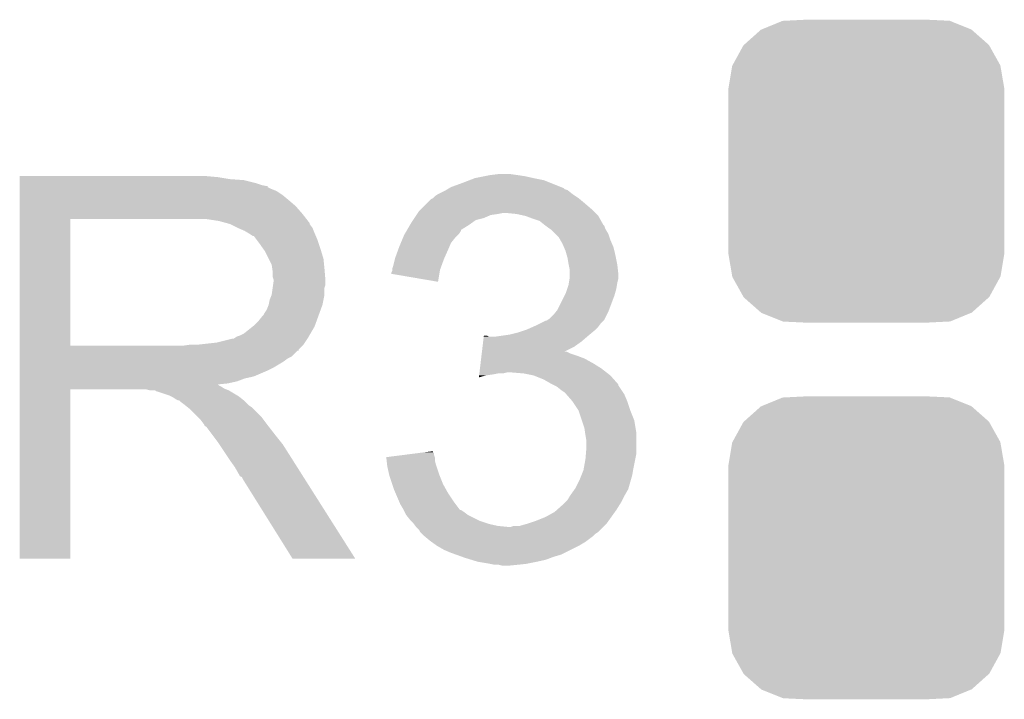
# Model space of a CAD drawing. Extents: x -1.3 to 24.2, y -3.9 to 53.4.
# Tile 10 of 35: x 15.8 to 18.3, y 6.9 to 8.7. Entities that reach past the tile are written whole.
import ezdxf

# ---------------------------------------------------------------- set-up
doc = ezdxf.new("R2010")
doc.units = 0
doc.layers.get('0').update_dxf_attribs({"linetype": 'CONTINUOUS'})
doc.layers.add('CURRENT_16_CLICK_V100_GTO', color=14, linetype='CONTINUOUS')
doc.layers.add('CURRENT_16_CLICK_V100_GTS', color=12, linetype='CONTINUOUS')

# ---------------------------------------------------------------- blocks, each defined once
blk = doc.blocks.new('CUSTOM_70')
for points in [[(-0.267216, 0.361152), (-0.213724, 0.383108), (0.26779, 0.361152), (0.21312, 0.383108)], [(-0.213724, 0.383108), (-0.20803, 0.383392), (0.21312, 0.383108), (0.212412, 0.383392)], [(-0.20803, 0.383392), (-0.154122, 0.38608), (0.212412, 0.383392), (0.154132, 0.38608)], [(-0.312264, 0.321732), (-0.26893, 0.360448), (0.312592, 0.321732), (0.268592, 0.360448)], [(-0.26893, 0.360448), (-0.267216, 0.361152), (0.268592, 0.360448), (0.26779, 0.361152)], [(-0.341452, 0.269636), (-0.313432, 0.320688), (0.341702, 0.269636), (0.313176, 0.320688)], [(-0.313432, 0.320688), (-0.312264, 0.321732), (0.313176, 0.320688), (0.312592, 0.321732)], [(-0.35179, 0.21082), (-0.342144, 0.268372), (0.35179, 0.21082), (0.34192, 0.268372)], [(-0.342144, 0.268372), (-0.341452, 0.269636), (0.34192, 0.268372), (0.341702, 0.269636)], [(-0.35179, 0.20955), (-0.35179, 0.21082), (0.35179, 0.20955), (0.35179, 0.21082)], [(-0.35179, -0.20955), (-0.35179, 0.20955), (0.35179, -0.20955), (0.35179, 0.20955)], [(-0.35179, -0.21082), (-0.35179, -0.20955), (0.35179, -0.21082), (0.35179, -0.20955)], [(-0.34192, -0.268358), (-0.35179, -0.21082), (0.342148, -0.268358), (0.35179, -0.21082)], [(-0.341702, -0.269636), (-0.34192, -0.268358), (0.341446, -0.269636), (0.342148, -0.268358)], [(-0.313184, -0.320676), (-0.341702, -0.269636), (0.31344, -0.320676), (0.341446, -0.269636)], [(-0.312594, -0.321732), (-0.313184, -0.320676), (0.312258, -0.321732), (0.31344, -0.320676)], [(-0.268602, -0.36044), (-0.312594, -0.321732), (0.26894, -0.36044), (0.312258, -0.321732)], [(-0.267792, -0.361154), (-0.268602, -0.36044), (0.2672, -0.361154), (0.26894, -0.36044)], [(-0.213136, -0.383104), (-0.267792, -0.361154), (0.213734, -0.383104), (0.2672, -0.361154)], [(-0.212414, -0.383394), (-0.213136, -0.383104), (0.207926, -0.383394), (0.213734, -0.383104)], [(-0.154122, -0.38608), (-0.212414, -0.383394), (0.154132, -0.38608), (0.207926, -0.383394)]]:
    blk.add_solid(points)

msp = doc.modelspace()

# ---------------------------------------------------------------- linework, layer by layer
at = {"layer": 'CURRENT_16_CLICK_V100_GTO'}
for points in [[(15.824222, 8.26262), (15.824224, 8.26516), (16.32966, 8.26262), (16.30172, 8.26516)], [(15.824222, 8.25754), (15.824222, 8.26262), (16.360138, 8.25754), (16.32966, 8.26262)], [(16.984982, 8.26008), (17.01038, 8.26516), (17.13484, 8.26008), (17.111978, 8.26516)], [(17.01038, 8.26516), (17.02308, 8.2677), (17.111978, 8.26516), (17.0942, 8.2677)], [(17.02308, 8.2677), (17.043402, 8.27024), (17.0942, 8.2677), (17.07642, 8.27024)], [(15.824222, 8.255), (15.824222, 8.25754), (16.3957, 8.255), (16.360138, 8.25754)], [(15.824222, 8.24738), (15.824222, 8.255), (16.426178, 8.24738), (16.3957, 8.255)], [(15.824222, 8.2423), (15.824222, 8.24738), (16.441422, 8.2423), (16.426178, 8.24738)], [(15.824222, 8.23976), (15.824222, 8.2423), (16.454122, 8.23976), (16.441422, 8.2423)], [(15.824222, 8.239736), (15.824222, 8.23976), (16.45666, 8.239736), (16.454122, 8.23976)], [(15.824222, 8.237214), (15.824222, 8.239736), (16.456676, 8.237214), (16.45666, 8.239736)], [(15.824222, 8.23214), (15.824222, 8.237214), (16.46682, 8.23214), (16.456676, 8.237214)], [(16.919778, 8.234676), (16.924018, 8.23722), (17.211038, 8.234676), (17.20468, 8.23722)], [(16.924018, 8.23722), (16.95196, 8.24738), (17.20468, 8.23722), (17.179284, 8.24738)], [(16.95196, 8.24738), (16.971766, 8.254998), (17.179284, 8.24738), (17.160242, 8.254998)], [(16.971766, 8.254998), (16.984982, 8.26008), (17.160242, 8.254998), (17.13484, 8.26008)], [(15.824222, 8.227058), (15.824222, 8.23214), (16.479522, 8.227058), (16.46682, 8.23214)], [(15.824222, 8.2169), (15.824222, 8.227058), (16.49476, 8.2169), (16.479522, 8.227058)], [(15.824222, 8.2042), (15.824222, 8.2169), (16.51, 8.2042), (16.49476, 8.2169)], [(16.878298, 8.209282), (16.88338, 8.21436), (17.249138, 8.209282), (17.24152, 8.21436)], [(16.88338, 8.21436), (16.891002, 8.21944), (17.24152, 8.21436), (17.2339, 8.21944)], [(16.891002, 8.21944), (16.911314, 8.229598), (17.2339, 8.21944), (17.221202, 8.229598)], [(16.911314, 8.229598), (16.911318, 8.2296), (17.221202, 8.229598), (17.221198, 8.2296)], [(16.911318, 8.2296), (16.91555, 8.23214), (17.221198, 8.2296), (17.213584, 8.23214)], [(16.91555, 8.23214), (16.919778, 8.234676), (17.213584, 8.23214), (17.211038, 8.234676)], [(15.82422, 8.168642), (15.824222, 8.18896), (16.54556, 8.168642), (16.527782, 8.18896)], [(15.824222, 8.18896), (15.824222, 8.2042), (16.527782, 8.18896), (16.51, 8.2042)], [(16.847822, 8.181342), (16.86306, 8.19658), (17.28216, 8.181342), (17.26438, 8.19658)], [(16.86306, 8.19658), (16.873224, 8.206742), (17.26438, 8.19658), (17.252186, 8.206742)], [(16.873224, 8.206742), (16.878294, 8.20928), (17.252186, 8.206742), (17.24914, 8.20928)], [(16.878294, 8.20928), (16.878298, 8.209282), (17.24914, 8.20928), (17.249138, 8.209282)], [(15.82422, 8.15594), (15.82422, 8.168642), (16.555438, 8.15594), (16.54556, 8.168642)], [(16.830884, 8.15848), (16.835964, 8.166098), (17.007838, 8.15848), (17.025618, 8.166098)], [(16.835964, 8.166098), (16.837658, 8.16864), (17.025618, 8.166098), (17.0434, 8.16864)], [(16.837658, 8.16864), (16.839352, 8.17118), (17.0434, 8.16864), (17.056098, 8.17118)], [(16.839352, 8.17118), (16.842742, 8.176262), (17.292322, 8.17118), (17.28724, 8.176262)], [(16.842742, 8.176262), (16.847822, 8.181342), (17.28724, 8.176262), (17.28216, 8.181342)], [(17.091658, 8.16864), (17.066262, 8.17118), (17.294862, 8.16864), (17.292322, 8.17118)], [(17.114518, 8.16356), (17.091658, 8.16864), (17.299942, 8.16356), (17.294862, 8.16864)], [(17.114524, 8.163558), (17.114518, 8.16356), (17.299942, 8.163558), (17.299942, 8.16356)], [(17.13484, 8.15594), (17.114524, 8.163558), (17.304176, 8.15594), (17.299942, 8.163558)], [(15.824212, 7.833382), (15.82422, 8.155918), (15.953742, 7.833382), (15.953742, 8.155918)], [(15.82422, 8.155918), (15.82422, 8.15594), (15.953742, 8.155918), (16.26108, 8.15594)], [(16.332202, 8.15086), (16.299182, 8.15594), (16.55939, 8.15086), (16.555438, 8.15594)], [(16.350836, 8.145778), (16.332202, 8.15086), (16.56334, 8.145778), (16.55939, 8.15086)], [(16.36014, 8.14324), (16.350836, 8.145778), (16.563344, 8.14324), (16.56334, 8.145778)], [(16.360152, 8.143234), (16.36014, 8.14324), (16.563344, 8.143234), (16.563344, 8.14324)], [(16.380456, 8.133082), (16.360152, 8.143234), (16.57096, 8.133082), (16.563344, 8.143234)], [(16.812038, 8.127988), (16.819454, 8.1407), (16.94942, 8.127988), (16.96974, 8.1407)], [(16.819454, 8.1407), (16.822418, 8.14578), (16.96974, 8.1407), (16.97685, 8.14578)], [(16.822418, 8.14578), (16.827496, 8.153398), (16.97685, 8.14578), (16.987516, 8.153398)], [(16.827496, 8.153398), (16.830884, 8.15848), (16.987516, 8.153398), (17.007838, 8.15848)], [(17.15008, 8.15086), (17.13484, 8.15594), (17.306998, 8.15086), (17.304176, 8.15594)], [(17.162778, 8.140702), (17.15008, 8.15086), (17.312642, 8.140702), (17.306998, 8.15086)], [(17.16278, 8.1407), (17.162778, 8.140702), (17.312644, 8.1407), (17.312642, 8.140702)], [(17.166172, 8.138156), (17.16278, 8.1407), (17.31518, 8.138156), (17.312644, 8.1407)], [(17.17294, 8.13308), (17.166172, 8.138156), (17.316874, 8.13308), (17.31518, 8.138156)], [(16.38046, 8.13308), (16.380456, 8.133082), (16.570962, 8.13308), (16.57096, 8.133082)], [(16.39824, 8.12546), (16.38046, 8.13308), (16.57401, 8.12546), (16.570962, 8.13308)], [(16.40671, 8.12038), (16.39824, 8.12546), (16.57604, 8.12038), (16.57401, 8.12546)], [(16.41094, 8.117842), (16.40671, 8.12038), (16.577128, 8.117842), (16.57604, 8.12038)], [(16.418564, 8.11276), (16.41094, 8.117842), (16.579306, 8.11276), (16.577128, 8.117842)], [(16.421104, 8.112752), (16.418564, 8.11276), (16.57931, 8.112752), (16.579306, 8.11276)], [(16.42872, 8.1026), (16.421104, 8.112752), (16.58366, 8.1026), (16.57931, 8.112752)], [(16.801462, 8.107678), (16.80464, 8.115302), (16.934178, 8.107678), (16.941802, 8.115302)], [(16.80464, 8.115302), (16.806118, 8.117838), (16.941802, 8.115302), (16.944338, 8.117838)], [(16.806118, 8.117838), (16.81056, 8.125454), (16.944338, 8.117838), (16.949416, 8.125454)], [(16.81056, 8.125454), (16.812038, 8.127988), (16.949416, 8.125454), (16.94942, 8.127988)], [(17.176754, 8.130538), (17.17294, 8.13308), (17.31772, 8.130538), (17.316874, 8.13308)], [(17.18056, 8.128), (17.176754, 8.130538), (17.319244, 8.128), (17.31772, 8.130538)], [(17.190716, 8.117842), (17.18056, 8.128), (17.32534, 8.117842), (17.319244, 8.128)], [(17.198338, 8.110218), (17.190716, 8.117842), (17.327882, 8.110218), (17.32534, 8.117842)], [(17.202692, 8.102602), (17.198338, 8.110218), (17.33042, 8.102602), (17.327882, 8.110218)], [(16.43634, 8.09244), (16.42872, 8.1026), (16.587048, 8.09244), (16.58366, 8.1026)], [(16.44541, 8.07974), (16.43634, 8.09244), (16.59128, 8.07974), (16.587048, 8.09244)], [(16.78917, 8.0772), (16.79194, 8.084818), (16.9164, 8.0772), (16.919664, 8.084818)], [(16.79194, 8.084818), (16.796172, 8.094978), (16.919664, 8.084818), (16.92402, 8.094978)], [(16.796172, 8.094978), (16.801462, 8.107678), (16.92402, 8.094978), (16.934178, 8.107678)], [(17.2085, 8.092442), (17.202692, 8.102602), (17.334774, 8.092442), (17.33042, 8.102602)], [(17.211768, 8.084818), (17.2085, 8.092442), (17.33804, 8.084818), (17.334774, 8.092442)], [(17.21612, 8.074662), (17.211768, 8.084818), (17.34058, 8.074662), (17.33804, 8.084818)], [(16.44904, 8.074656), (16.44541, 8.07974), (16.592806, 8.074656), (16.59128, 8.07974)], [(16.4592, 8.054338), (16.44904, 8.074656), (16.5989, 8.054338), (16.592806, 8.074656)], [(16.781782, 8.05688), (16.78917, 8.0772), (16.907368, 8.05688), (16.9164, 8.0772)], [(17.219024, 8.0645), (17.21612, 8.074662), (17.34312, 8.0645), (17.34058, 8.074662)], [(17.2212, 8.056882), (17.219024, 8.0645), (17.344644, 8.056882), (17.34312, 8.0645)], [(16.46682, 8.039096), (16.4592, 8.054338), (16.600426, 8.039096), (16.5989, 8.054338)], [(16.468272, 8.02894), (16.46682, 8.039096), (16.60144, 8.02894), (16.600426, 8.039096)], [(16.774162, 8.028942), (16.776698, 8.03656), (16.897004, 8.028942), (16.899774, 8.03656)], [(16.776698, 8.03656), (16.781146, 8.05434), (16.899774, 8.03656), (16.90624, 8.05434)], [(16.781146, 8.05434), (16.781782, 8.05688), (16.90624, 8.05434), (16.907368, 8.05688)], [(17.22374, 8.04164), (17.2212, 8.056882), (17.347692, 8.04164), (17.344644, 8.056882)], [(17.22425, 8.0391), (17.22374, 8.04164), (17.3482, 8.0391), (17.347692, 8.04164)], [(17.22628, 8.028942), (17.22425, 8.0391), (17.34933, 8.028942), (17.3482, 8.0391)], [(16.46936, 8.021318), (16.468272, 8.02894), (16.602076, 8.021318), (16.60144, 8.02894)], [(16.469362, 8.008618), (16.46936, 8.021318), (16.603134, 8.008618), (16.602076, 8.021318)], [(16.77162, 8.01626), (16.771622, 8.018784), (16.894382, 8.01626), (16.894804, 8.018784)], [(16.890976, 7.995924), (16.77162, 8.01626), (16.890976, 7.995924), (16.894382, 8.01626)], [(16.771622, 8.018784), (16.77416, 8.023864), (16.894804, 8.018784), (16.895654, 8.023864)], [(16.77416, 8.026398), (16.774162, 8.028942), (16.89608, 8.026398), (16.897004, 8.028942)], [(16.77416, 8.023864), (16.77416, 8.026398), (16.895654, 8.023864), (16.89608, 8.026398)], [(17.22628, 8.016238), (17.22628, 8.028942), (17.35074, 8.016238), (17.34933, 8.028942)], [(17.22628, 8.003542), (17.22628, 8.016238), (17.35074, 8.003542), (17.35074, 8.016238)], [(16.469358, 7.980676), (16.470446, 7.988298), (16.60144, 7.980676), (16.603978, 7.988298)], [(16.4719, 8.000996), (16.469362, 8.008618), (16.60377, 8.000996), (16.603134, 8.008618)], [(16.470446, 7.988298), (16.4719, 7.99846), (16.603978, 7.988298), (16.603978, 7.99846)], [(16.4719, 7.998462), (16.4719, 8.000996), (16.60398, 7.998462), (16.60377, 8.000996)], [(16.4719, 7.99846), (16.4719, 7.998462), (16.603978, 7.99846), (16.60398, 7.998462)], [(17.220352, 7.978138), (17.22374, 7.9883), (17.34566, 7.978138), (17.347352, 7.9883)], [(17.22374, 7.9883), (17.224586, 7.99338), (17.347352, 7.9883), (17.3482, 7.99338)], [(17.224586, 7.99338), (17.226278, 8.003538), (17.3482, 7.99338), (17.35074, 8.003538)], [(17.226278, 8.003538), (17.22628, 8.003542), (17.35074, 8.003538), (17.35074, 8.003542)], [(16.46174, 7.950198), (16.466818, 7.962898), (16.598898, 7.950198), (16.60144, 7.962898)], [(16.466818, 7.962898), (16.469358, 7.980676), (16.60144, 7.962898), (16.60144, 7.980676)], [(17.195802, 7.924802), (17.213578, 7.96036), (17.327244, 7.924802), (17.34058, 7.96036)], [(17.213578, 7.96036), (17.21612, 7.965442), (17.34058, 7.96036), (17.342032, 7.965442)], [(17.21612, 7.965442), (17.220352, 7.978138), (17.342032, 7.965442), (17.34566, 7.978138)], [(16.454118, 7.924796), (16.459198, 7.937498), (16.591738, 7.924796), (16.596356, 7.937498)], [(16.459198, 7.9375), (16.46174, 7.950198), (16.596358, 7.9375), (16.598898, 7.950198)], [(16.459198, 7.937498), (16.459198, 7.9375), (16.596356, 7.937498), (16.596358, 7.9375)], [(16.4338, 7.89686), (16.443958, 7.909558), (16.58158, 7.89686), (16.586198, 7.909558)], [(16.443958, 7.909558), (16.446498, 7.9121), (16.586198, 7.909558), (16.587122, 7.9121)], [(16.446498, 7.9121), (16.44904, 7.917178), (16.587122, 7.9121), (16.588968, 7.917178)], [(16.44904, 7.917178), (16.454118, 7.924796), (16.588968, 7.917178), (16.591738, 7.924796)], [(17.175482, 7.901942), (17.185642, 7.912102), (17.316448, 7.901942), (17.321528, 7.912102)], [(17.185642, 7.912102), (17.191736, 7.91972), (17.321528, 7.912102), (17.32534, 7.91972)], [(17.191736, 7.91972), (17.195802, 7.924802), (17.32534, 7.91972), (17.327244, 7.924802)], [(16.417922, 7.881618), (16.421098, 7.884158), (16.57604, 7.881618), (16.576962, 7.884158)], [(16.421098, 7.884158), (16.4338, 7.89686), (16.576962, 7.884158), (16.58158, 7.89686)], [(17.134204, 7.88162), (17.13992, 7.88416), (17.299938, 7.88162), (17.301842, 7.88416)], [(17.13992, 7.88416), (17.155158, 7.891778), (17.301842, 7.88416), (17.30756, 7.891778)], [(17.155158, 7.891778), (17.165324, 7.89686), (17.30756, 7.891778), (17.312638, 7.89686)], [(17.165324, 7.89686), (17.167866, 7.896864), (17.312638, 7.89686), (17.31264, 7.896864)], [(17.167866, 7.896864), (17.171672, 7.899402), (17.31264, 7.896864), (17.315178, 7.899402)], [(17.171672, 7.899402), (17.175482, 7.901942), (17.315178, 7.899402), (17.316448, 7.901942)], [(16.385538, 7.85876), (16.395696, 7.863838), (16.562706, 7.85876), (16.565668, 7.863838)], [(16.395696, 7.863838), (16.417922, 7.881618), (16.565668, 7.863838), (16.57604, 7.881618)], [(17.0561, 7.85876), (17.07388, 7.8613), (17.27454, 7.85876), (17.277588, 7.8613)], [(17.07388, 7.8613), (17.094198, 7.86638), (17.277588, 7.8613), (17.283684, 7.86638)], [(17.094198, 7.86638), (17.109438, 7.87146), (17.283684, 7.86638), (17.28978, 7.87146)], [(17.109438, 7.87146), (17.117058, 7.874), (17.28978, 7.87146), (17.292318, 7.874)], [(17.117058, 7.874), (17.134204, 7.88162), (17.292318, 7.874), (17.299938, 7.88162)], [(16.243298, 7.83336), (16.261064, 7.835898), (16.54556, 7.83336), (16.548098, 7.835898)], [(16.261064, 7.835898), (16.26108, 7.8359), (16.548098, 7.835898), (16.548098, 7.8359)], [(16.281398, 7.8359), (16.327118, 7.84098), (16.548098, 7.8359), (16.551486, 7.84098)], [(16.327118, 7.84098), (16.367758, 7.85114), (16.551486, 7.84098), (16.558262, 7.85114)], [(16.370296, 7.85114), (16.377914, 7.856218), (16.558262, 7.85114), (16.561224, 7.856218)], [(16.377914, 7.856218), (16.385538, 7.85876), (16.561224, 7.856218), (16.562706, 7.85876)], [(17.00453, 7.83082), (17.006044, 7.84352), (17.238978, 7.83082), (17.256762, 7.84352)], [(17.006044, 7.84352), (17.007558, 7.85622), (17.256762, 7.84352), (17.271576, 7.85622)], [(17.007558, 7.85622), (17.00786, 7.858758), (17.020544, 7.85622), (17.015464, 7.858758)], [(17.00786, 7.858758), (17.007862, 7.85876), (17.015464, 7.858758), (17.007862, 7.85876)], [(17.03832, 7.85622), (17.0561, 7.85876), (17.271576, 7.85622), (17.27454, 7.85876)], [(15.824212, 7.83336), (15.824212, 7.833382), (16.243298, 7.83336), (15.953742, 7.833382)], [(15.824212, 7.823196), (15.824212, 7.83336), (16.5354, 7.823196), (16.54556, 7.83336)], [(15.824212, 7.82066), (15.824212, 7.823196), (16.535376, 7.82066), (16.5354, 7.823196)], [(15.824212, 7.820654), (15.824212, 7.82066), (16.532854, 7.820654), (16.535376, 7.82066)], [(15.824212, 7.805418), (15.824212, 7.820654), (16.517616, 7.805418), (16.532854, 7.820654)], [(17.001802, 7.80796), (17.002408, 7.81304), (17.24406, 7.80796), (17.228822, 7.81304)], [(17.002408, 7.81304), (17.003014, 7.818118), (17.228822, 7.81304), (17.218664, 7.818118)], [(17.003014, 7.81812), (17.00453, 7.83082), (17.21368, 7.81812), (17.238978, 7.83082)], [(17.003014, 7.818118), (17.003014, 7.81812), (17.218664, 7.818118), (17.21368, 7.81812)], [(15.82421, 7.77748), (15.824212, 7.792718), (16.4719, 7.77748), (16.497298, 7.792718)], [(15.824212, 7.800338), (15.824212, 7.805418), (16.507462, 7.800338), (16.517616, 7.805418)], [(15.824212, 7.792718), (15.824212, 7.800338), (16.497298, 7.792718), (16.507462, 7.800338)], [(16.997866, 7.77494), (16.99938, 7.78764), (17.30756, 7.77494), (17.28724, 7.78764)], [(16.99938, 7.78764), (17.000894, 7.80034), (17.28724, 7.78764), (17.264382, 7.80034)], [(17.000894, 7.80034), (17.001802, 7.80796), (17.264382, 7.80034), (17.24406, 7.80796)], [(15.82421, 7.76986), (15.82421, 7.77748), (16.45666, 7.76986), (16.4719, 7.77748)], [(15.82421, 7.75462), (15.82421, 7.76986), (16.421098, 7.75462), (16.45666, 7.76986)], [(16.995744, 7.75716), (16.996048, 7.7597), (17.012918, 7.75716), (17.0307, 7.7597)], [(16.996048, 7.7597), (16.99635, 7.76224), (17.0307, 7.7597), (17.043398, 7.76224)], [(16.99635, 7.76224), (16.996654, 7.76478), (17.056098, 7.76224), (17.066258, 7.76478)], [(16.996654, 7.76478), (16.997866, 7.77494), (17.320624, 7.76478), (17.30756, 7.77494)], [(17.10944, 7.76224), (17.078962, 7.76478), (17.32389, 7.76224), (17.320624, 7.76478)], [(17.134838, 7.75716), (17.10944, 7.76224), (17.33042, 7.75716), (17.32389, 7.76224)], [(15.82421, 7.749538), (15.82421, 7.75462), (16.398238, 7.749538), (16.421098, 7.75462)], [(15.82421, 7.74192), (15.82421, 7.749538), (16.377918, 7.74192), (16.398238, 7.749538)], [(15.82421, 7.73684), (15.82421, 7.74192), (16.355058, 7.73684), (16.377918, 7.74192)], [(15.82421, 7.734262), (15.82421, 7.73684), (16.329694, 7.734262), (16.355058, 7.73684)], [(15.82421, 7.731758), (15.82421, 7.734262), (16.332204, 7.731758), (16.329694, 7.734262)], [(16.995144, 7.752114), (16.995744, 7.75716), (16.995144, 7.752114), (17.012918, 7.75716)], [(17.16024, 7.747), (17.134838, 7.75716), (17.33945, 7.747), (17.33042, 7.75716)], [(17.178022, 7.73684), (17.16024, 7.747), (17.34848, 7.73684), (17.33945, 7.747)], [(17.18311, 7.734296), (17.178022, 7.73684), (17.35074, 7.734296), (17.34848, 7.73684)], [(17.188194, 7.731754), (17.18311, 7.734296), (17.350744, 7.731754), (17.35074, 7.734296)], [(15.8242, 7.289824), (15.82421, 7.721576), (15.953716, 7.289824), (15.95374, 7.721576)], [(15.82421, 7.729218), (15.82421, 7.731758), (16.337282, 7.729218), (16.332204, 7.731758)], [(15.82421, 7.72414), (15.82421, 7.729218), (16.344898, 7.72414), (16.337282, 7.729218)], [(15.82421, 7.7216), (15.82421, 7.72414), (16.35125, 7.7216), (16.344898, 7.72414)], [(15.82421, 7.721576), (15.82421, 7.7216), (15.95374, 7.721576), (16.146778, 7.7216)], [(16.156938, 7.71906), (16.146778, 7.7216), (16.357602, 7.71906), (16.35125, 7.7216)], [(16.172174, 7.716526), (16.169636, 7.71906), (16.361826, 7.716526), (16.357602, 7.71906)], [(16.174716, 7.71652), (16.172174, 7.716526), (16.361836, 7.71652), (16.361826, 7.716526)], [(16.205198, 7.70636), (16.174716, 7.71652), (16.378768, 7.70636), (16.361836, 7.71652)], [(17.193258, 7.729222), (17.188194, 7.731754), (17.352434, 7.729222), (17.350744, 7.731754)], [(17.20596, 7.71906), (17.193258, 7.729222), (17.359208, 7.71906), (17.352434, 7.729222)], [(17.21358, 7.71398), (17.20596, 7.71906), (17.362596, 7.71398), (17.359208, 7.71906)], [(17.216122, 7.71144), (17.21358, 7.71398), (17.364288, 7.71144), (17.362596, 7.71398)], [(17.218344, 7.708902), (17.216122, 7.71144), (17.36598, 7.708902), (17.364288, 7.71144)], [(17.2339, 7.691122), (17.218344, 7.708902), (17.3736, 7.691122), (17.36598, 7.708902)], [(16.210278, 7.70382), (16.205198, 7.70636), (16.383, 7.70382), (16.378768, 7.70636)], [(16.215358, 7.70128), (16.210278, 7.70382), (16.386176, 7.70128), (16.383, 7.70382)], [(16.222978, 7.696202), (16.215358, 7.70128), (16.392524, 7.696202), (16.386176, 7.70128)], [(16.228056, 7.693662), (16.222978, 7.696202), (16.395698, 7.693662), (16.392524, 7.696202)], [(16.230596, 7.69366), (16.228056, 7.693662), (16.3957, 7.69366), (16.395698, 7.693662)], [(16.23314, 7.691122), (16.230596, 7.69366), (16.398238, 7.691122), (16.3957, 7.69366)], [(16.2433, 7.6835), (16.23314, 7.691122), (16.40586, 7.6835), (16.398238, 7.691122)], [(16.246476, 7.68096), (16.2433, 7.6835), (16.4084, 7.68096), (16.40586, 7.6835)], [(17.233902, 7.69112), (17.2339, 7.691122), (17.3736, 7.69112), (17.3736, 7.691122)], [(17.249138, 7.668264), (17.233902, 7.69112), (17.38122, 7.668264), (17.3736, 7.69112)], [(16.252828, 7.675878), (16.246476, 7.68096), (16.416022, 7.675878), (16.4084, 7.68096)], [(16.255998, 7.673342), (16.252828, 7.675878), (16.418558, 7.673342), (16.416022, 7.675878)], [(16.278862, 7.650478), (16.255998, 7.673342), (16.44142, 7.650478), (16.418558, 7.673342)], [(17.24914, 7.66826), (17.249138, 7.668264), (17.38122, 7.66826), (17.38122, 7.668264)], [(17.257608, 7.642858), (17.24914, 7.66826), (17.39138, 7.642858), (17.38122, 7.66826)], [(16.286478, 7.64286), (16.278862, 7.650478), (16.447136, 7.64286), (16.44142, 7.650478)], [(16.294098, 7.632698), (16.286478, 7.64286), (16.454758, 7.632698), (16.447136, 7.64286)], [(17.264378, 7.622542), (17.257608, 7.642858), (17.394766, 7.622542), (17.39138, 7.642858)], [(16.29537, 7.63016), (16.294098, 7.632698), (16.45666, 7.63016), (16.454758, 7.632698)], [(16.296634, 7.627636), (16.29537, 7.63016), (16.458624, 7.627636), (16.45666, 7.63016)], [(16.29917, 7.62762), (16.296634, 7.627636), (16.458636, 7.62762), (16.458624, 7.627636)], [(16.314416, 7.6073), (16.29917, 7.62762), (16.47444, 7.6073), (16.458636, 7.62762)], [(17.265832, 7.612378), (17.264378, 7.622542), (17.39646, 7.612378), (17.394766, 7.622542)], [(17.26692, 7.60476), (17.265832, 7.612378), (17.39646, 7.60476), (17.39646, 7.612378)], [(16.32966, 7.58698), (16.314416, 7.6073), (16.490696, 7.58698), (16.47444, 7.6073)], [(16.333048, 7.581898), (16.32966, 7.58698), (16.49476, 7.581898), (16.490696, 7.58698)], [(17.26946, 7.589522), (17.26692, 7.60476), (17.39646, 7.589522), (17.39646, 7.60476)], [(17.26946, 7.574278), (17.26946, 7.589522), (17.39646, 7.574278), (17.39646, 7.589522)], [(16.351674, 7.55396), (16.333048, 7.581898), (16.51254, 7.55396), (16.49476, 7.581898)], [(16.798892, 7.553958), (16.838674, 7.559036), (16.880842, 7.553958), (16.88084, 7.559036)], [(16.838674, 7.559036), (16.858556, 7.561574), (16.88084, 7.559036), (16.878306, 7.561574)], [(16.858556, 7.561574), (16.8783, 7.564094), (16.878306, 7.561574), (16.8783, 7.564094)], [(17.267978, 7.556498), (17.26946, 7.574278), (17.39646, 7.556498), (17.39646, 7.574278)], [(16.36014, 7.54126), (16.351674, 7.55396), (16.520598, 7.54126), (16.51254, 7.55396)], [(16.37284, 7.523482), (16.36014, 7.54126), (16.531878, 7.523482), (16.520598, 7.54126)], [(16.758922, 7.548856), (16.798892, 7.553958), (16.882542, 7.548856), (16.880842, 7.553958)], [(16.759204, 7.546336), (16.758922, 7.548856), (16.88338, 7.546336), (16.882542, 7.548856)], [(16.76005, 7.538718), (16.759204, 7.546336), (16.88338, 7.538718), (16.88338, 7.546336)], [(16.761178, 7.528562), (16.76005, 7.538718), (16.88592, 7.528562), (16.88338, 7.538718)], [(17.2623, 7.5184), (17.26692, 7.543798), (17.38884, 7.5184), (17.393918, 7.543798)], [(17.26692, 7.543798), (17.267978, 7.556498), (17.393918, 7.543798), (17.39646, 7.556498)], [(16.383, 7.505698), (16.37284, 7.523482), (16.54316, 7.505698), (16.531878, 7.523482)], [(16.76146, 7.526022), (16.761178, 7.528562), (16.886768, 7.526022), (16.88592, 7.528562)], [(16.765976, 7.5057), (16.76146, 7.526022), (16.89354, 7.5057), (16.886768, 7.526022)], [(17.256758, 7.503158), (17.26184, 7.515862), (17.3863, 7.503158), (17.388416, 7.515862)], [(17.26184, 7.515862), (17.2623, 7.5184), (17.388416, 7.515862), (17.38884, 7.5184)], [(16.38554, 7.500626), (16.383, 7.505698), (16.546378, 7.500626), (16.54316, 7.505698)], [(16.390614, 7.49808), (16.38554, 7.500626), (16.547994, 7.49808), (16.546378, 7.500626)], [(16.393162, 7.493), (16.390614, 7.49808), (16.551216, 7.493), (16.547994, 7.49808)], [(16.52016, 7.28981), (16.393162, 7.493), (16.68013, 7.28981), (16.551216, 7.493)], [(16.76654, 7.503162), (16.765976, 7.5057), (16.894556, 7.503162), (16.89354, 7.5057)], [(16.774162, 7.480298), (16.76654, 7.503162), (16.9037, 7.480298), (16.894556, 7.503162)], [(17.24152, 7.470142), (17.25168, 7.49046), (17.376866, 7.470142), (17.382672, 7.49046)], [(17.25168, 7.49046), (17.256758, 7.503158), (17.382672, 7.49046), (17.3863, 7.503158)], [(16.77924, 7.46506), (16.774162, 7.480298), (16.912168, 7.46506), (16.9037, 7.480298)], [(16.782506, 7.45744), (16.77924, 7.46506), (16.9164, 7.45744), (16.912168, 7.46506)], [(16.792304, 7.43458), (16.782506, 7.45744), (16.93164, 7.43458), (16.9164, 7.45744)], [(17.228818, 7.45236), (17.239702, 7.467598), (17.36743, 7.45236), (17.37614, 7.467598)], [(17.239702, 7.467598), (17.24152, 7.470142), (17.37614, 7.467598), (17.376866, 7.470142)], [(16.79448, 7.429502), (16.792304, 7.43458), (16.935452, 7.429502), (16.93164, 7.43458)], [(17.21104, 7.4295), (17.216122, 7.434582), (17.355182, 7.4295), (17.35836, 7.434582)], [(17.216122, 7.434582), (17.221202, 7.439662), (17.35836, 7.434582), (17.3609, 7.439662)], [(17.221202, 7.439662), (17.227294, 7.44982), (17.3609, 7.439662), (17.36598, 7.44982)], [(17.227294, 7.44982), (17.228818, 7.45236), (17.36598, 7.44982), (17.36743, 7.45236)], [(16.8021, 7.416798), (16.79448, 7.429502), (16.944986, 7.416798), (16.935452, 7.429502)], [(16.80337, 7.41426), (16.8021, 7.416798), (16.94689, 7.41426), (16.944986, 7.416798)], [(16.803372, 7.414256), (16.80337, 7.41426), (16.949426, 7.414256), (16.94689, 7.41426)], [(16.80591, 7.40918), (16.803372, 7.414256), (16.95704, 7.40918), (16.949426, 7.414256)], [(16.809718, 7.401562), (16.80591, 7.40918), (16.9672, 7.401562), (16.95704, 7.40918)], [(17.165322, 7.39648), (17.188178, 7.409182), (17.332958, 7.39648), (17.34203, 7.409182)], [(17.188178, 7.409182), (17.193894, 7.414262), (17.34203, 7.409182), (17.34566, 7.414262)], [(17.193894, 7.414262), (17.21104, 7.4295), (17.34566, 7.414262), (17.355182, 7.4295)], [(16.80972, 7.40156), (16.809718, 7.401562), (16.967202, 7.40156), (16.9672, 7.401562)], [(16.819878, 7.388862), (16.80972, 7.40156), (16.992598, 7.388862), (16.967202, 7.40156)], [(16.82242, 7.38632), (16.819878, 7.388862), (16.997682, 7.38632), (16.992598, 7.388862)], [(16.827498, 7.38124), (16.82242, 7.38632), (17.012922, 7.38124), (16.997682, 7.38632)], [(17.11706, 7.3787), (17.13992, 7.38632), (17.320258, 7.3787), (17.325702, 7.38632)], [(17.13992, 7.38632), (17.165322, 7.39648), (17.325702, 7.38632), (17.332958, 7.39648)], [(16.829404, 7.3787), (16.827498, 7.38124), (17.020542, 7.3787), (17.012922, 7.38124)], [(16.833216, 7.37362), (16.829404, 7.3787), (17.043402, 7.37362), (17.020542, 7.3787)], [(16.83512, 7.371082), (16.833216, 7.37362), (17.06878, 7.371082), (17.043402, 7.37362)], [(16.835122, 7.37108), (16.83512, 7.371082), (17.068798, 7.37108), (17.06878, 7.371082)], [(16.842738, 7.363458), (16.835122, 7.37108), (17.305018, 7.363458), (17.31264, 7.37108)], [(16.845278, 7.358384), (16.842738, 7.363458), (17.299944, 7.358384), (17.305018, 7.363458)], [(16.845282, 7.35838), (16.845278, 7.358384), (17.29994, 7.35838), (17.299944, 7.358384)], [(16.850364, 7.353298), (16.845282, 7.35838), (17.292318, 7.353298), (17.29994, 7.35838)], [(17.068798, 7.37108), (17.076422, 7.371082), (17.31264, 7.37108), (17.312642, 7.371082)], [(17.076422, 7.371082), (17.084044, 7.37362), (17.312642, 7.371082), (17.31518, 7.37362)], [(17.099284, 7.37362), (17.117052, 7.378698), (17.31518, 7.37362), (17.320258, 7.378698)], [(17.117052, 7.378698), (17.11706, 7.3787), (17.320258, 7.378698), (17.320258, 7.3787)], [(16.855442, 7.34822), (16.850364, 7.353298), (17.287238, 7.34822), (17.292318, 7.353298)], [(16.855442, 7.348218), (16.855442, 7.34822), (17.287234, 7.348218), (17.287238, 7.34822)], [(16.87068, 7.33552), (16.855442, 7.348218), (17.270306, 7.33552), (17.287234, 7.348218)], [(16.87424, 7.332978), (16.87068, 7.33552), (17.266918, 7.332978), (17.270306, 7.33552)], [(16.884904, 7.32536), (16.87424, 7.332978), (17.25422, 7.32536), (17.266918, 7.332978)], [(16.888458, 7.32282), (16.884904, 7.32536), (17.24914, 7.32282), (17.25422, 7.32536)], [(16.906238, 7.31266), (16.888458, 7.32282), (17.22882, 7.31266), (17.24914, 7.32282)], [(16.924022, 7.30504), (16.906238, 7.31266), (17.21358, 7.30504), (17.22882, 7.31266)], [(15.953716, 7.2898), (15.8242, 7.289824), (15.953716, 7.2898), (15.953716, 7.289824)], [(16.680136, 7.2898), (16.68013, 7.28981), (16.680136, 7.2898), (16.52016, 7.28981)], [(16.938252, 7.299958), (16.924022, 7.30504), (17.203418, 7.299958), (17.21358, 7.30504)], [(16.95247, 7.29488), (16.938252, 7.299958), (17.18564, 7.29488), (17.203418, 7.299958)], [(16.95958, 7.29234), (16.95247, 7.29488), (17.178866, 7.29234), (17.18564, 7.29488)], [(16.97609, 7.28726), (16.95958, 7.29234), (17.165318, 7.28726), (17.178866, 7.29234)], [(16.992598, 7.28218), (16.97609, 7.28726), (17.14246, 7.28218), (17.165318, 7.28726)], [(17.02308, 7.2771), (16.992598, 7.28218), (17.11706, 7.2771), (17.14246, 7.28218)], [(17.035778, 7.27456), (17.02308, 7.2771), (17.0942, 7.27456), (17.11706, 7.2771)], [(17.056098, 7.27202), (17.045938, 7.27456), (17.068802, 7.27202), (17.0942, 7.27456)]]:
    msp.add_solid(points, dxfattribs=at)

# ---------------------------------------------------------------- block references
at = {"layer": 'CURRENT_16_CLICK_V100_GTS'}
for p in [(17.9832, 8.27786), (17.9832, 7.31774)]:
    msp.add_blockref('CUSTOM_70', p, dxfattribs=at)

doc.saveas('drawing.dxf')
